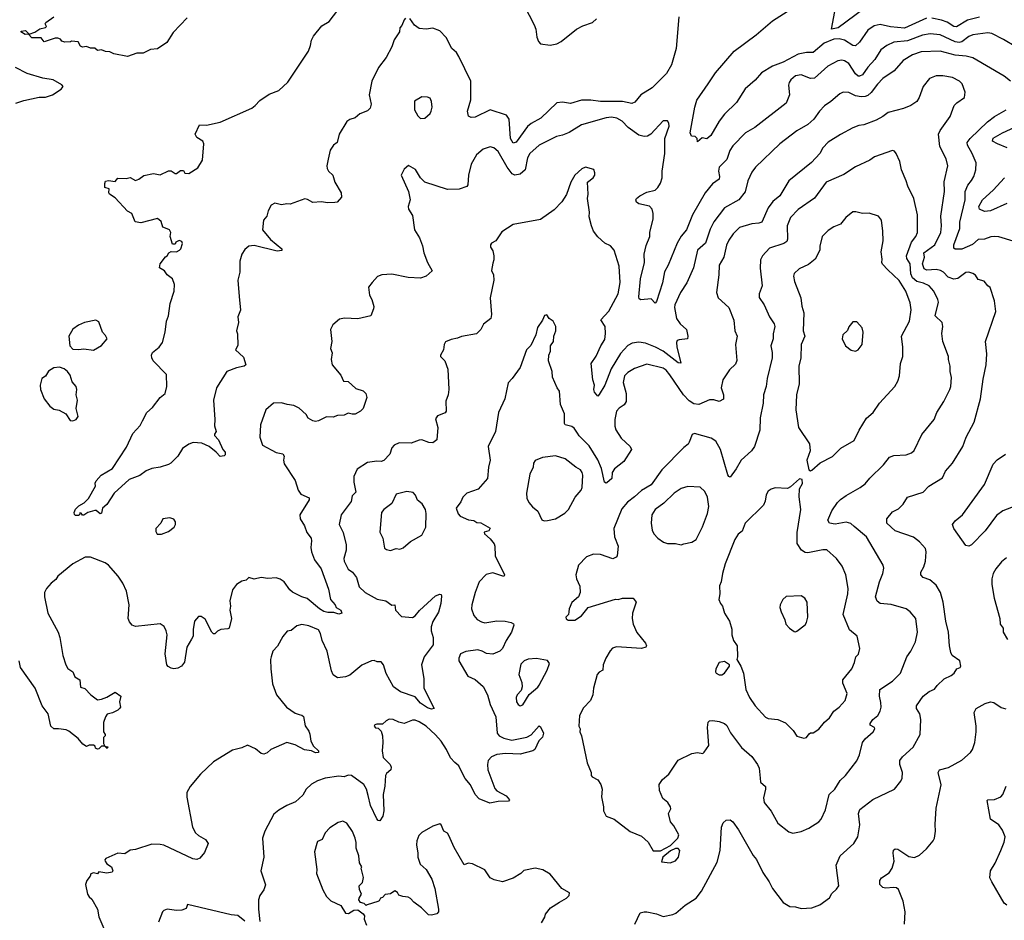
# Model space of a CAD drawing. Extents: x 1954683 to 2060285, y 904798 to 1016299.
# Tile 168 of 256: x 2044605 to 2051826, y 946472 to 953075. Entities that reach past the tile are written whole.
import ezdxf

# ---------------------------------------------------------------- set-up
doc = ezdxf.new("R2010")
doc.units = 0

msp = doc.modelspace()

# ---------------------------------------------------------------- linework, layer by layer
at = {"layer": '0CON10XD'}
for points in [[(2045695, 949814.4), (2045635, 949794.3), (2045575, 949786), (2045533.4, 949766.6), (2045485, 949732.5), (2045406.7, 949703.3), (2045297.1, 949602.9), (2045245, 949520), (2045212.5, 949495), (2045205, 949457.5), (2045195, 949452.5), (2045165, 949476.7), (2045156.4, 949476.4), (2045105, 949461.2), (2045075, 949442.5), (2045065, 949442.5), (2045055, 949457.5), (2045045, 949460), (2045042.5, 949445), (2045035, 949440), (2045015, 949440), (2045006.4, 949446.4), (2045003.3, 949463.3), (2045015, 949487.5), (2045039.7, 949510.3), (2045077.8, 949532.2), (2045110, 949565), (2045160, 949655), (2045157.5, 949677.5), (2045164.5, 949695.5), (2045202.5, 949735), (2045284.2, 949785.8), (2045387.8, 949942.2), (2045435, 950042.5), (2045488.8, 950101.2), (2045506.2, 950135), (2045536.7, 950195), (2045578.3, 950231.7), (2045636, 950305), (2045670.8, 950335), (2045683.3, 950385), (2045681.9, 950475), (2045584.6, 950575), (2045573.2, 950595), (2045571.8, 950615), (2045579.5, 950635), (2045626.6, 950673.4), (2045652.2, 950707.8), (2045672.1, 950785), (2045681.8, 950865), (2045696.9, 950905), (2045707.7, 950995), (2045737.5, 951085), (2045740.9, 951135), (2045725, 951176.2), (2045687.5, 951205), (2045667.5, 951235), (2045630, 951255), (2045636.2, 951285), (2045673.6, 951336.4), (2045686.7, 951343.3), (2045697.5, 951365), (2045715, 951376.2), (2045755, 951373.3), (2045777.5, 951385), (2045787.5, 951395), (2045800, 951435), (2045795, 951450), (2045775, 951456.7), (2045750, 951445), (2045745, 951430), (2045725, 951430), (2045707.5, 951485), (2045712.5, 951515), (2045702.5, 951535), (2045675, 951546.7), (2045653.6, 951553.6), (2045643.3, 951595), (2045615, 951618), (2045493, 951587), (2045452.7, 951592.7), (2045426.7, 951655), (2045395, 951672.5), (2045305, 951770), (2045262.5, 951795), (2045257.5, 951805), (2045260, 951835), (2045230, 951845), (2045228.8, 951875), (2045235, 951892.5), (2045255, 951896.2), (2045305, 951890), (2045325, 951912.5), (2045385, 951910), (2045415, 951917.1), (2045455, 951896.2), (2045477.5, 951905), (2045515, 951933.3), (2045585, 951946.7), (2045635, 951936.7), (2045695, 951966.7), (2045715, 951966.7), (2045745, 951947.5), (2045755, 951947.5), (2045785, 951970), (2045805, 951970), (2045815, 951950), (2045845, 951947.5), (2045911.7, 951988.3), (2045946.2, 952045), (2045956.1, 952166.1), (2045947.5, 952185), (2045905, 952212.5), (2045892.5, 952235), (2045922.5, 952305), (2045975, 952301.2), (2046075, 952323.8), (2046306.2, 952426.2), (2046332.2, 952445), (2046365, 952481.8), (2046435, 952529.4), (2046505, 952555.7), (2046572, 952618), (2046722.1, 952845), (2046737.9, 952885), (2046744.4, 952925), (2046760, 952955), (2046820.9, 953029.1), (2046875, 953062.2), (2046937.3, 953145)], [(2048305, 953180), (2048378.7, 953038.7), (2048389.5, 953005), (2048396.6, 952946.6), (2048410, 952915), (2048425, 952898.8), (2048495, 952888.1), (2048545, 952899.1), (2048575, 952915.4), (2048689.1, 953005), (2048735, 953029.3), (2048805.7, 953054.3), (2048835, 953080.5)], [(2051255, 953085.8), (2051095, 953012.4), (2050991.9, 953021.9), (2050915, 953039.5), (2050870.9, 953029.1), (2050825, 952999.2), (2050765, 952910.6), (2050735, 952883.1), (2050715, 952886.7), (2050655, 952925.3), (2050615, 952935.8), (2050575, 952933.1), (2050505, 952902.6), (2050425, 952833.6), (2050375.4, 952835.4), (2050315, 952823.4), (2050205, 952762.7), (2050125, 952735.2), (2050046, 952685), (2049998.2, 952631.8), (2049925, 952567.1), (2049861.2, 952468.8), (2049775, 952382.3), (2049735, 952332.2), (2049674.6, 952225), (2049645, 952201.9), (2049611.2, 952208.8), (2049575, 952180), (2049572.5, 952205), (2049557.7, 952217.7), (2049530.9, 952220.9), (2049523.1, 952245), (2049557.1, 952435), (2049572, 952485), (2049655, 952604.5), (2049708.8, 952685), (2049845.7, 952844.3), (2050005, 952963.2), (2050125, 953067.7), (2050232.5, 953135)], [(2050795, 953155.2), (2050606.4, 953015), (2050557.5, 953005), (2050591.2, 953175)], [(2045832.3, 953087.7), (2045729.5, 952980.5), (2045683, 952907), (2045615, 952862.5), (2045565, 952856.2), (2045509.7, 952830.3), (2045465, 952828.8), (2045395, 952806.2), (2045295, 952824), (2045265, 952840), (2045235, 952842.5), (2045205, 952853.3), (2045175, 952850), (2045155, 952867.5), (2045125, 952866.2), (2045095, 952877.5), (2045065, 952873.3), (2045051.7, 952881.7), (2045033.6, 952913.6), (2044985, 952917.5), (2044977, 952913), (2044935, 952910), (2044915, 952917.5), (2044903.3, 952933.3), (2044885, 952938.8), (2044865, 952938.8), (2044783.6, 952913.6), (2044761.7, 952941.7), (2044695, 952941.4), (2044670, 952970), (2044645, 952967.1), (2044612.5, 952985), (2044615, 952990), (2044647, 952997), (2044675, 952970), (2044715, 952984.3), (2044751.9, 953008.1), (2044795, 953017.5), (2044802.5, 953025), (2044792.5, 953045), (2044796.7, 953055), (2044855, 953095.4)], [(2047433.9, 953086.1), (2047423.3, 953075), (2047408.3, 953031.7), (2047393.3, 953015), (2047390, 952985), (2047352.3, 952927.7), (2047333.8, 952875), (2047292.7, 952797.3), (2047235.8, 952725), (2047187.1, 952625), (2047167.5, 952525), (2047182.7, 952455), (2047175, 952425.7), (2047155, 952407.3), (2047098.8, 952385), (2047065, 952356.7), (2047025, 952343.8), (2047005, 952328.8), (2046948.8, 952235), (2046933.3, 952175), (2046906.7, 952155), (2046882.3, 952117.7), (2046868, 952052), (2046856.7, 952005), (2046858.8, 951985), (2046870, 951965), (2046902.5, 951935), (2046916.7, 951885), (2046963.3, 951805), (2046966.1, 951773.9), (2046932.5, 951737.5), (2046915.9, 951734.1), (2046865, 951732), (2046815, 951738.8), (2046755, 951733.8), (2046715, 951757.5), (2046695, 951762.5), (2046587.7, 951722.3), (2046565, 951725.8), (2046525, 951718.6), (2046475, 951730), (2046450, 951715), (2046427.5, 951675), (2046418, 951635), (2046394, 951605), (2046386.2, 951535), (2046443.5, 951463.5), (2046526.7, 951395), (2046527.5, 951382.5), (2046493, 951377), (2046325, 951420), (2046285, 951414.2), (2046255, 951390), (2046234, 951355), (2046220, 951305), (2046219.2, 951225), (2046204, 951165), (2046213.8, 951045), (2046223.3, 950945), (2046204, 950896), (2046208.6, 950855), (2046194, 950795), (2046201.7, 950771.7), (2046203.6, 950686.4), (2046187.5, 950655), (2046245, 950600), (2046262.5, 950545), (2046250, 950535), (2046195, 950523.1), (2046125, 950496.2), (2046047.5, 950375), (2046025.6, 950285), (2046036.1, 950143.9), (2046033.6, 950096.4), (2046046.7, 950055), (2046033, 950037), (2046033.3, 950026.7), (2046063.3, 949995), (2046093.8, 949925), (2046111.2, 949905), (2046112.5, 949885), (2046105, 949877.5), (2046075, 949872.5), (2046046.2, 949905), (2045995, 949946.2), (2045941.7, 949971.7), (2045875.8, 949975.8), (2045845, 949964.2), (2045799.1, 949930.9), (2045765, 949876), (2045713.8, 949825), (2045695, 949814.4)], [(2049439.6, 953095), (2049418.5, 952865), (2049384.7, 952745.3), (2049348.7, 952681.3), (2049244, 952576), (2049160, 952525), (2049115, 952470.6), (2049095, 952461.1), (2049024.7, 952474.7), (2048865, 952476.3), (2048793.3, 952485), (2048725, 952484.7), (2048645, 952461.1), (2048585, 952471.5), (2048544.8, 952465.2), (2048426, 952354), (2048355.6, 952315), (2048328.2, 952291.8), (2048245, 952176.7), (2048225, 952170), (2048205.3, 952205), (2048193.5, 952345), (2048174.3, 952375), (2048055, 952415.4), (2047945, 952361.5), (2047915, 952357.1), (2047896.7, 952366.7), (2047889.6, 952405), (2047912.7, 952487.3), (2047912.8, 952625), (2047825.5, 952805.5), (2047807.5, 952835), (2047774.7, 952864.7), (2047732.5, 952945), (2047685, 952993.1), (2047635, 953011.9), (2047585, 953005.7), (2047535, 953010), (2047500, 953035), (2047466.7, 953085)], [(2051645, 953094.1), (2051555, 953071.2), (2051475, 953021.8), (2051455.7, 953025), (2051406.2, 953056.2), (2051365, 953071.4), (2051295, 953086.7)], [(2051910.6, 952875), (2051820.5, 952930.5), (2051735, 952973.6), (2051705, 952978.9), (2051596.2, 952965), (2051565, 952952.1), (2051515, 952912.7), (2051495, 952906.9), (2051465, 952913.7), (2051355, 952965.3), (2051281.5, 952971.5), (2051225, 952960.7), (2051115, 952920.7), (2051015, 952910.4), (2050963.8, 952886.2), (2050921.5, 952855), (2050876.4, 952783.6), (2050825, 952727.5), (2050785, 952670), (2050765, 952660), (2050755, 952661.1), (2050735, 952678.9), (2050685, 952754.4), (2050655, 952774.4), (2050635, 952778.1), (2050605, 952773.1), (2050532.5, 952735), (2050435, 952645.5), (2050405, 952643.6), (2050335, 952670.9), (2050295, 952664.3), (2050260, 952635), (2050247.1, 952615), (2050243.1, 952595), (2050249.4, 952525), (2050226.9, 952463.1), (2049996.3, 952283.7), (2049927.5, 952245), (2049835, 952150), (2049813.8, 952116.2), (2049790.2, 952049.8), (2049735.7, 951995), (2049728.9, 951965), (2049737.1, 951925), (2049734.4, 951905), (2049685, 951871.1), (2049631.1, 951805), (2049540, 951645), (2049495.6, 951535), (2049455, 951487.3), (2049425.6, 951435.6), (2049361.3, 951275), (2049334.2, 951225.8), (2049319.5, 951145), (2049275, 951010), (2049265, 950997.5), (2049235, 951028.8), (2049160.7, 951020.7), (2049147.5, 951027.5), (2049146.4, 951043.6), (2049158.5, 951175), (2049188.2, 951295), (2049183.8, 951355), (2049200.2, 951419.8), (2049226.9, 951485), (2049225.5, 951515), (2049250.4, 951615), (2049251.8, 951655), (2049243.3, 951685), (2049225, 951708.1), (2049145.7, 951725.7), (2049127.7, 951737.7), (2049123.8, 951755), (2049128, 951765), (2049153.8, 951785), (2049205, 951810), (2049264.5, 951825.5), (2049285, 951844.2), (2049303.9, 951876.1), (2049317.7, 951915), (2049317.1, 951965), (2049335.9, 952095), (2049336.6, 952203.4), (2049367.5, 952295), (2049365.8, 952315.8), (2049355, 952332.5), (2049325, 952333.3), (2049234.4, 952235.6), (2049208.3, 952221.7), (2049185, 952218), (2049145, 952227.5), (2049067.5, 952285), (2049022.3, 952332.3), (2048985, 952353.5), (2048945, 952360), (2048905, 952356.2), (2048725, 952304.4), (2048635, 952248.1), (2048585, 952227.5), (2048540.9, 952219.1), (2048414.7, 952155.3), (2048345, 952094), (2048328, 952062), (2048312.7, 951975), (2048275, 951943.1), (2048236.4, 951936.4), (2048215.8, 951945.8), (2048180.4, 951995), (2048115, 952109.2), (2048081.2, 952135), (2048055, 952142.5), (2048003.4, 952126.6), (2047955.7, 952085), (2047916.2, 952015), (2047896, 951936), (2047892, 951865), (2047885, 951851.2), (2047827, 951833), (2047741.2, 951831.2), (2047575, 951883.8), (2047543.3, 951915), (2047506.4, 951976.4), (2047457, 952007), (2047425, 951980), (2047403.3, 951935), (2047457.5, 951815), (2047467.5, 951755), (2047454, 951705), (2047456.2, 951685), (2047485, 951640), (2047500, 951535), (2047536, 951475), (2047558.3, 951418.3), (2047568, 951365), (2047596.2, 951295), (2047630, 951235), (2047585.6, 951194.4), (2047545, 951180.6), (2047455, 951184.2), (2047335, 951210), (2047260, 951205), (2047228.3, 951191.7), (2047190.8, 951149.2), (2047163.3, 951115), (2047171.2, 951055), (2047188, 951025), (2047201.7, 950971.7), (2047200.8, 950955), (2047180, 950905), (2047085, 950882), (2046987, 950887), (2046950.6, 950879.4), (2046902.3, 950837.7), (2046884, 950805), (2046893.8, 950715), (2046883.3, 950665), (2046896.4, 950633.6), (2046890, 950585), (2046896.7, 950545), (2046958.8, 950468.8), (2046980, 950425), (2047015, 950422.5), (2047071.2, 950371.2), (2047125, 950353.8), (2047143.8, 950335), (2047150, 950305), (2047125, 950223.8), (2047105, 950204), (2047065, 950184), (2047042.5, 950182.5), (2047015, 950190), (2046985, 950176.2), (2046935, 950173.3), (2046905, 950160), (2046855, 950163.8), (2046795.9, 950134.1), (2046775, 950130), (2046754.1, 950134.1), (2046720, 950155), (2046705, 950180), (2046655, 950228), (2046615, 950245.8), (2046566, 950254), (2046525, 950265.7), (2046465, 950264), (2046408.8, 950215), (2046371.4, 950105), (2046365.8, 950015), (2046386.7, 949955), (2046485, 949901.2), (2046535, 949892.5), (2046543.3, 949875), (2046540, 949845), (2046545, 949820), (2046625, 949697.5), (2046646.2, 949625), (2046667.7, 949597.7), (2046728.6, 949568.6), (2046728, 949555), (2046658.8, 949445), (2046662, 949415), (2046693.8, 949365), (2046711.4, 949315), (2046741.4, 949275), (2046745.8, 949255), (2046740, 949205), (2046745.6, 949175), (2046767.9, 949115), (2046815, 949049.2), (2046869.1, 948899.1), (2046884.6, 948824.6), (2046918, 948785), (2046926.2, 948766.2), (2046958.8, 948745), (2046966.7, 948725), (2046945, 948717.5), (2046908.3, 948728.3), (2046865, 948728), (2046835, 948736), (2046804, 948755), (2046712.7, 948832.7), (2046675, 948844.2), (2046605, 948878.1), (2046585, 948895.7), (2046545, 948954.4), (2046515, 948974.4), (2046485, 948983.1), (2046425, 948977.5), (2046375, 948986), (2046325, 948973.8), (2046285, 948986.7), (2046265, 948966.7), (2046235, 948958), (2046195, 948933.3), (2046166.2, 948895), (2046146.2, 948815), (2046150.8, 948775), (2046145.6, 948745), (2046159.2, 948685), (2046140, 948615), (2046131.7, 948608.3), (2046080, 948605), (2046055, 948592.5), (2046037, 948573), (2046025, 948573.3), (2046013.3, 948585), (2045965, 948680), (2045935, 948700), (2045915, 948700), (2045887.5, 948665), (2045876.2, 948605), (2045876.2, 948555), (2045865, 948533.3), (2045830, 948475), (2045812.5, 948365), (2045792.5, 948335), (2045765, 948320), (2045735, 948316.7), (2045715, 948320), (2045693.6, 948333.6), (2045683.3, 948345), (2045672, 948425), (2045685.7, 948565.7), (2045680, 948595), (2045665, 948626.7), (2045633.9, 948646.1), (2045455, 948626.7), (2045430, 948635), (2045410.3, 948660.3), (2045401.2, 948685), (2045408, 948785), (2045387.5, 948885), (2045361.4, 948945), (2045326.4, 948996.4), (2045256.7, 949075), (2045232.7, 949092.7), (2045125, 949133.8), (2045085, 949134), (2044995, 949085.8), (2044885, 948995.8), (2044869.2, 948970.8), (2044836, 948945), (2044802, 948905), (2044787.5, 948875), (2044785.8, 948845), (2044810, 948725), (2044885.8, 948585), (2044898, 948545), (2044920, 948415), (2044942.5, 948345), (2044958.8, 948318.8), (2044993.3, 948295), (2045008.3, 948258.3), (2045046.2, 948235), (2045051.7, 948181.7), (2045082.3, 948172.3), (2045127.5, 948125), (2045175, 948090), (2045205, 948093.3), (2045245, 948108.8), (2045305, 948146), (2045347.5, 948115), (2045337.5, 948075), (2045343.3, 948035), (2045336.7, 948025), (2045325, 948012.5), (2045285, 947992.5), (2045247, 947983), (2045233.3, 947965), (2045218.3, 947921.7), (2045220, 947855), (2045232.5, 947835), (2045232.5, 947825), (2045218.3, 947811.7), (2045218.3, 947768.3), (2045230, 947750), (2045250, 947745), (2045247, 947733), (2045230, 947750), (2045205, 947750), (2045185, 947730), (2045175, 947727.5), (2045160, 947735), (2045158.3, 947748.3), (2045147, 947757), (2045115, 947757.5), (2045095, 947747.5), (2045066.7, 947765), (2045034.4, 947804.4), (2044965, 947858), (2044945, 947868.8), (2044890, 947875), (2044855, 947875.6), (2044834.3, 947895), (2044812.5, 947985), (2044770.6, 948045), (2044717.1, 948175), (2044610, 948325), (2044600, 948375)], [(2051870.8, 952625), (2051825, 952662.2), (2051594.7, 952794.7), (2051546.9, 952806.9), (2051465, 952815.7), (2051355, 952844.7), (2051215, 952839.6), (2051152.7, 952817.3), (2051083.1, 952775), (2051018.8, 952701.2), (2050935, 952643.5), (2050895, 952603.3), (2050849.7, 952540.3), (2050825, 952519.6), (2050805, 952511.2), (2050775, 952510.6), (2050735, 952517.8), (2050685, 952542.5), (2050645, 952543.3), (2050619.5, 952530.5), (2050554.7, 952475.3), (2050506.6, 952443.4), (2050471.4, 952405), (2050430, 952345), (2050384, 952306), (2050305, 952259.4), (2050180, 952165), (2050000, 951995), (2049973.2, 951956.8), (2049944.4, 951895), (2049925.8, 951814.2), (2049878.1, 951755), (2049774.2, 951695.8), (2049696.8, 951593.2), (2049669.9, 951540.1), (2049635, 951435.6), (2049576.2, 951385), (2049546.7, 951255), (2049498.6, 951145), (2049450.6, 951075), (2049410, 950985), (2049407.1, 950965), (2049421.9, 950885), (2049447.5, 950845), (2049494.2, 950805), (2049506, 950754), (2049502.5, 950735), (2049440.9, 950729.1), (2049427.8, 950722.2), (2049420.9, 950709.1), (2049423.2, 950676.8), (2049453.8, 950556.2), (2049435, 950558.9), (2049325, 950645.2), (2049267.1, 950675), (2049193.3, 950703.3), (2049145, 950712.1), (2049095.9, 950704.1), (2049065, 950685.4), (2049011.3, 950628.7), (2048942.2, 950515), (2048895.3, 950395), (2048855, 950326.2), (2048844.2, 950314.2), (2048820.8, 950345), (2048815.7, 950365), (2048819.5, 950395), (2048807.3, 950435), (2048796.9, 950555), (2048831.8, 950608.2), (2048866.3, 950685), (2048895, 950731.2), (2048901.3, 950775), (2048898, 950825), (2048866.9, 950875), (2048925, 950937.1), (2048993.3, 951065), (2049007.8, 951147.8), (2049000.6, 951269.4), (2048964, 951385), (2048936.8, 951416.8), (2048895, 951437.5), (2048843.7, 951483.7), (2048812, 951525), (2048797.5, 951565), (2048780.3, 951630.3), (2048783.1, 951665), (2048769.2, 951765), (2048774.2, 951795), (2048770, 951885), (2048810, 951915), (2048823.3, 951935), (2048823.6, 951953.6), (2048815, 951977.5), (2048755, 951993.3), (2048727.7, 951982.3), (2048676.7, 951935), (2048646.2, 951885), (2048615.6, 951794.4), (2048580.3, 951739.7), (2048525, 951681.4), (2048425, 951610), (2048225, 951572.5), (2048140.7, 951519.3), (2048097.5, 951455), (2048065, 951437.5), (2048057.5, 951425), (2048058.3, 951408.3), (2048075, 951380), (2048082.5, 951345), (2048082.5, 951315), (2048075, 951290), (2048066.1, 951236.1), (2048078.8, 951205), (2048081.2, 951165), (2048056, 951035), (2048066.1, 950913.9), (2048060, 950885), (2048007.3, 950842.7), (2047986.2, 950805), (2047955, 950771.2), (2047845, 950752.5), (2047815, 950740), (2047768.3, 950731.7), (2047727, 950713), (2047716.7, 950695), (2047712.5, 950655), (2047690, 950615), (2047690, 950605), (2047723.3, 950575), (2047744, 950514), (2047752.5, 950365), (2047747.5, 950325), (2047730.5, 950279.5), (2047733.3, 950205), (2047725, 950193.3), (2047669.2, 950170.8), (2047655, 950150), (2047671.4, 950085), (2047662.9, 949995), (2047635, 949971.9), (2047605.6, 949975.6), (2047555, 949995.8), (2047533.6, 949993.6), (2047475, 949971.5), (2047386.9, 949973.1), (2047350, 949955), (2047335, 949936.2), (2047319.6, 949890.4), (2047275, 949843.1), (2047255, 949835.8), (2047225, 949839.2), (2047155, 949830), (2047080.3, 949779.7), (2047055.8, 949725), (2047055.8, 949685), (2047068.8, 949611.2), (2047044.3, 949585), (2047036.3, 949543.7), (2046961.9, 949445), (2046948.5, 949375), (2046977.3, 949315), (2047000, 949225), (2046999.4, 949185), (2046980.8, 949125), (2046984.2, 949105), (2047015, 949046.2), (2047045, 949023.8), (2047074.2, 948985), (2047095, 948918), (2047138.8, 948875), (2047227.3, 948827.3), (2047290, 948815), (2047335, 948782.5), (2047355, 948786), (2047361.2, 948745), (2047405, 948700), (2047485, 948691.4), (2047505, 948704.2), (2047537.4, 948742.6), (2047655, 948852), (2047685, 948862.5), (2047695, 948860), (2047699.3, 948849.3), (2047693.3, 948795), (2047677.3, 948732.7), (2047635, 948663.3), (2047622.5, 948625), (2047622.9, 948595), (2047637.1, 948545), (2047637, 948493), (2047572.2, 948405), (2047551.8, 948345), (2047568.9, 948245), (2047568.1, 948175), (2047643.8, 948025), (2047625, 948020.8), (2047595, 948029.7), (2047544.5, 948065), (2047505, 948110), (2047398.3, 948148.3), (2047345.6, 948185), (2047292.7, 948282.7), (2047271.9, 948345), (2047255, 948368), (2047227, 948367), (2047205, 948376.7), (2047185, 948373.8), (2047115, 948342.5), (2047025, 948270), (2046995, 948258), (2046935, 948251.2), (2046905, 948273.3), (2046891.2, 948301.2), (2046860.8, 948445), (2046824.3, 948525), (2046811.4, 948575), (2046795, 948602), (2046725, 948631.1), (2046675, 948640.8), (2046638.3, 948631.7), (2046595, 948598), (2046567.5, 948592.5), (2046535, 948552.5), (2046495, 948482.5), (2046461.2, 948445), (2046448.8, 948405), (2046443.8, 948385), (2046445.9, 948315.9), (2046459.4, 948205), (2046488.1, 948125), (2046561.4, 948035), (2046625, 947992), (2046655, 947982.5), (2046675, 947976.2), (2046685.6, 947965.6), (2046697.9, 947897.9), (2046725, 947860), (2046733.6, 947836.4), (2046740, 947785), (2046759.7, 947749.7), (2046796.7, 947715), (2046795, 947702.5), (2046775, 947701.2), (2046744.2, 947714.2), (2046693, 947723), (2046625, 947758.6), (2046565, 947777.1), (2046447.5, 947725), (2046420.7, 947699.3), (2046395, 947690), (2046376, 947696), (2046335, 947730), (2046275, 947756.7), (2046235, 947736.7), (2046165, 947720), (2046026.7, 947635), (2045930, 947545), (2045855, 947452.5), (2045831.7, 947408.3), (2045830, 947375), (2045872, 947155), (2045894.4, 947114.4), (2045916.2, 947095)], [(2044575.8, 952464.2), (2044635, 952483.8), (2044747, 952507), (2044795, 952507.5), (2044845, 952523.3), (2044910, 952565), (2044922.5, 952585), (2044915, 952597.5), (2044850, 952635), (2044775, 952646.7), (2044660.5, 952680.5), (2044573.6, 952723.6)], [(2049116.4, 946443.6), (2049155, 946526.2), (2049185, 946535.6), (2049205, 946534.4), (2049275, 946519.4), (2049325, 946501.4), (2049395, 946515.6), (2049418, 946525), (2049485, 946583.8), (2049566.7, 946635), (2049604.4, 946685.6), (2049720.8, 946899.2), (2049743.1, 946985), (2049752.9, 947155), (2049765, 947187.1), (2049785, 947207.8), (2049815, 947209.2), (2049835, 947194), (2049875.7, 947135), (2049985, 946948), (2050008.6, 946918.6), (2050055, 946823.3), (2050102, 946755), (2050126, 946705), (2050205, 946603.8), (2050254.2, 946574.2), (2050295, 946570.8), (2050335, 946558.8), (2050415, 946564.2), (2050474.2, 946585.8), (2050543.9, 946636.1), (2050562.1, 946667.9), (2050595, 946700), (2050611.2, 946725), (2050592.1, 946877.9), (2050622.9, 946945), (2050722.5, 947035), (2050751.4, 947085), (2050766.7, 947173.3), (2050755.6, 947255), (2050767.1, 947285), (2050862.4, 947357.6), (2051020, 947435), (2051066.8, 947493.2), (2051077.1, 947515), (2051078.1, 947555), (2051059.4, 947615), (2051058.6, 947645), (2051078.6, 947671.4), (2051157.6, 947742.4), (2051209.2, 947835), (2051214, 947945), (2051205.8, 947985), (2051181.2, 948025), (2051182.5, 948045), (2051230.8, 948115), (2051275, 948150), (2051315, 948168), (2051333.8, 948195), (2051385, 948243.8), (2051435, 948267.5), (2051457.5, 948285), (2051477.5, 948315), (2051502.5, 948325), (2051506.7, 948335), (2051500, 948375), (2051444.5, 948414.5), (2051434.3, 948435), (2051424.3, 948485), (2051417.5, 948585), (2051397.3, 948665), (2051378.5, 948805), (2051359.1, 948875), (2051325, 948930), (2051278.6, 948968.6), (2051230, 948985), (2051214, 949006), (2051214.2, 949025), (2051236.9, 949065), (2051248.6, 949105), (2051253.1, 949175), (2051248.3, 949198.3), (2051205, 949248), (2051161.1, 949281.1), (2051025, 949326.9), (2050964, 949385), (2050964.2, 949415), (2051005, 949466), (2051050.3, 949489.7), (2051085, 949523.8), (2051116.2, 949575), (2051229.7, 949610.3), (2051273.6, 949656.4), (2051372.4, 949717.6), (2051395.8, 949765), (2051445, 949823.8), (2051522, 949945), (2051545.8, 950015), (2051605.5, 950124.5), (2051650.8, 950295), (2051670.2, 950439.8), (2051692.9, 950545), (2051697.8, 950625), (2051687.1, 950715), (2051764.3, 950935), (2051754, 951015), (2051721.7, 951111.7), (2051705, 951123.8), (2051678.5, 951158.5), (2051635, 951170.8), (2051615, 951201.2), (2051595, 951215.6), (2051565, 951223.1), (2051545, 951220.8), (2051485, 951176.9), (2051455, 951171.8), (2051415, 951186.5), (2051379.1, 951225), (2051357.1, 951237.1), (2051325, 951242.6), (2051258.3, 951238.3), (2051239, 951249), (2051227.1, 951285), (2051240, 951335), (2051236.5, 951365), (2051316.9, 951425), (2051360.9, 951515), (2051366.2, 951565), (2051360.9, 951635), (2051387.8, 951815), (2051384.4, 951885.6), (2051411.1, 952005), (2051398.9, 952055), (2051353.3, 952145), (2051343.1, 952235), (2051355, 952263.8), (2051430, 952365), (2051458.8, 952445), (2051476.7, 952465), (2051533.8, 952505), (2051538.8, 952545), (2051517.5, 952605), (2051496.7, 952625), (2051445, 952652.5), (2051375, 952664.3), (2051325, 952664.3), (2051276.6, 952643.4), (2051230, 952585), (2051202.5, 952505), (2051185, 952476), (2051141.2, 952445), (2051087.1, 952422.9), (2050975, 952395.5), (2050935, 952365.8), (2050885, 952339.4), (2050795.4, 952304.6), (2050760.2, 952299.8), (2050715, 952281.4), (2050625, 952234.3), (2050533.6, 952176.4), (2050495.6, 952135), (2050472.9, 952095), (2050411.2, 952028.8), (2050246, 951895), (2050180, 951785), (2050128.9, 951741.1), (2050094.4, 951695), (2050048.1, 951591.9), (2050025, 951582.7), (2049975, 951577.8), (2049885, 951550.8), (2049837.5, 951505), (2049805, 951458.8), (2049788.5, 951421.5), (2049770, 951335), (2049734.4, 951275), (2049731.5, 951205), (2049714.2, 951074.2), (2049726.2, 951035), (2049806.5, 950965), (2049841.3, 950871.3), (2049850.6, 950795), (2049865.8, 950755), (2049854.2, 950694.2), (2049864.3, 950575.7), (2049855, 950548.8), (2049810.7, 950509.3), (2049761.4, 950435), (2049750.4, 950375), (2049766.4, 950325), (2049767.2, 950292.8), (2049735, 950276), (2049695, 950288.5), (2049665, 950288.5), (2049585, 950252.9), (2049549.2, 950259.2), (2049515, 950281.6), (2049472.2, 950325), (2049372.3, 950472.3), (2049345.5, 950505), (2049325, 950519.2), (2049205, 950548.5), (2049112.6, 950517.4), (2049065, 950487.8), (2049041.5, 950465), (2049030, 950415), (2049051.8, 950335), (2049052, 950275), (2049038.2, 950251.8), (2049001.9, 950228.1), (2048982.5, 950205), (2048970.5, 950145), (2048969.1, 950095), (2048977.7, 950067.7), (2049015, 950006), (2049081.2, 949945), (2049091.2, 949925), (2049034.4, 949835.6), (2048967.5, 949782.5), (2048950, 949755), (2048948.4, 949711.6), (2048910.7, 949679.3), (2048905, 949676.7), (2048894.5, 949684.5), (2048872.9, 949785), (2048845, 949849.5), (2048780.1, 949950.1), (2048707.1, 950025), (2048695.6, 950045), (2048671.3, 950081.3), (2048653.2, 950093.2), (2048605.8, 950105.8), (2048600, 950115), (2048601.4, 950185), (2048571.4, 950255), (2048562.7, 950352.7), (2048546.7, 950375), (2048513.3, 950455), (2048508.8, 950495), (2048483.8, 950575), (2048486.2, 950615), (2048498, 950645), (2048496.7, 950685), (2048520, 950715), (2048521.2, 950755), (2048538, 950795), (2048536.1, 950826.1), (2048517.5, 950865), (2048487.5, 950885), (2048471.7, 950911.7), (2048453.9, 950906.1), (2048438.3, 950871.7), (2048402.1, 950817.9), (2048391.2, 950765), (2048352.3, 950687.7), (2048322, 950655), (2048274.2, 950525), (2048215.6, 950444.4), (2048186.1, 950413.9), (2048164, 950295), (2048115.8, 950195), (2048094.3, 950055), (2048041.4, 949945), (2048054.2, 949845), (2048042.5, 949795), (2048035, 949712.5), (2047966, 949634), (2047885, 949603.8), (2047854.5, 949575.5), (2047839.7, 949540.3), (2047806.7, 949495), (2047821.7, 949451.7), (2047836.4, 949436.4), (2047897.5, 949407.5), (2047935, 949402.5), (2047958.3, 949388.3), (2047985.9, 949385.9), (2048055, 949347.5), (2048045, 949327.5), (2048011.7, 949318.3), (2048012.5, 949305), (2048055, 949269.2), (2048083.6, 949233.6), (2048090, 949215), (2048092, 949145), (2048159.2, 949005), (2048155, 948992.5), (2048075, 949019.6), (2048025, 949007.5), (2047974.5, 948955), (2047944.5, 948875), (2047920.8, 948785), (2047918.9, 948755), (2047935, 948708), (2047958.9, 948678.9), (2047990.6, 948660.6), (2048015, 948654.5), (2048105, 948669.2), (2048164.2, 948665.8), (2048210, 948655), (2048226.2, 948645), (2048228.8, 948635), (2048212.5, 948585), (2048171.9, 948525), (2048145.7, 948465), (2048126.2, 948445), (2048075, 948422.5), (2048027.6, 948427.6), (2047996.2, 948446.2), (2047965, 948454.4), (2047875.7, 948444.3), (2047836.7, 948425), (2047826.2, 948395), (2047826.2, 948375), (2047892, 948262), (2047945, 948236.7), (2048005, 948187.5), (2048035.5, 948125.5), (2048056.4, 948055), (2048095.9, 947965), (2048107.7, 947845), (2048122.2, 947825), (2048155, 947807.3), (2048215, 947793.5), (2048325, 947815.5), (2048356.7, 947833.3), (2048415, 947897.5), (2048425, 947890), (2048446.7, 947845), (2048438.8, 947815), (2048412.4, 947787.6), (2048384, 947725), (2048368.8, 947715), (2048275, 947691.1), (2048166.5, 947696.5), (2048105, 947688.6), (2048065, 947670.7), (2048041.3, 947645), (2048034.7, 947615), (2048037.7, 947575), (2048089.2, 947439.2), (2048105, 947421.1), (2048172.5, 947385), (2048196.7, 947355), (2048190, 947345), (2048115, 947342.8), (2048052.2, 947332.2), (2047975, 947364), (2047945, 947395.8), (2047910.4, 947465), (2047871.8, 947511.8), (2047855, 947544.3), (2047826.5, 947605), (2047795, 947628.6), (2047763.9, 947663.9), (2047735.6, 947725.6), (2047696.4, 947785), (2047655, 947832.2), (2047585.3, 947895.3), (2047535, 947928.5), (2047505, 947938.9), (2047485, 947939.4), (2047425, 947916.2), (2047384.3, 947924.3), (2047345, 947943.8), (2047315, 947946.2), (2047292.5, 947935), (2047265, 947910), (2047225, 947910), (2047210, 947905), (2047203.3, 947895), (2047215, 947882.5), (2047235, 947880), (2047255, 947860), (2047266.2, 947825), (2047269.2, 947775), (2047262.5, 947715), (2047271.2, 947665), (2047322, 947615), (2047330, 947595), (2047326, 947575), (2047295, 947548), (2047286.8, 947533.2), (2047282.2, 947455), (2047270.9, 947395), (2047275.5, 947275.5), (2047268.6, 947235), (2047245, 947202.5), (2047235, 947203.3), (2047225, 947216.7), (2047177.8, 947315), (2047161.5, 947388.5), (2047148.2, 947435), (2047129.2, 947469.2), (2047038, 947535), (2047015, 947536.1), (2046985, 947525.4), (2046945, 947530), (2046845, 947513.8), (2046790, 947495), (2046745, 947469.4), (2046706.9, 947433.1), (2046680.2, 947389.8), (2046628.6, 947341.4), (2046565, 947314.3), (2046505, 947280), (2046469.7, 947250.3), (2046402, 947125), (2046384.4, 947075), (2046394.4, 946935), (2046374.3, 946835), (2046407, 946733), (2046395, 946696.7), (2046365.6, 946654.4), (2046356.7, 946623.3), (2046355.4, 946555), (2046367, 946463)], [(2047545, 952350), (2047575, 952352.5), (2047615, 952387.5), (2047623.3, 952405), (2047628.8, 952435), (2047625.8, 952475.8), (2047615, 952498.8), (2047595, 952506.2), (2047555, 952508.8), (2047501.4, 952478.6), (2047500, 952415), (2047525, 952370), (2047545, 952350)], [(2051890.9, 951450.9), (2051785, 951484), (2051755.9, 951485.9), (2051727.3, 951482.7), (2051680, 951465), (2051635, 951464.4), (2051592.9, 951427.1), (2051515, 951392.3), (2051465, 951392.9), (2051455, 951400), (2051456.4, 951425), (2051500.3, 951545), (2051500.1, 951589.9), (2051537.7, 951755), (2051539.1, 951815), (2051558.8, 951861.2), (2051584.5, 951895.5), (2051601.9, 951925), (2051617.3, 951975), (2051618.5, 952025), (2051589.5, 952095), (2051555.5, 952155), (2051553.3, 952175), (2051574.4, 952205), (2051702.9, 952327.1), (2051754.1, 952365.9), (2051840.8, 952415)], [(2051847.1, 952135), (2051775.6, 952164.4), (2051739.5, 952185), (2051744.2, 952205.8), (2051813.4, 952246.6), (2051903.8, 952286.2)], [(2049251.7, 946981.7), (2049305, 946982.5), (2049378.3, 947021.7), (2049432.5, 947075), (2049439.2, 947099.2), (2049402.5, 947165), (2049377.5, 947195), (2049363.3, 947255), (2049379.3, 947290.7), (2049378.8, 947305), (2049357.2, 947337.2), (2049322.5, 947365), (2049296.9, 947425), (2049295, 947467.5), (2049318.8, 947505), (2049366.2, 947545), (2049435, 947646.2), (2049535, 947695.8), (2049575, 947702), (2049615, 947696.2), (2049625.6, 947704.4), (2049658.1, 947755), (2049649.2, 947885), (2049654.6, 947925), (2049665, 947934.4), (2049688.3, 947938.3), (2049735, 947929.2), (2049774.2, 947914.2), (2049791.2, 947901.2), (2049816.8, 947846.8), (2049898.3, 947738.3), (2049974.2, 947674.2), (2050015.8, 947615), (2050027.6, 947587.6), (2050035.6, 947515), (2050037.5, 947485), (2050074.3, 947454.3), (2050075.5, 947435), (2050059.7, 947370.3), (2050065.8, 947335), (2050115, 947273.3), (2050165, 947184), (2050245, 947121.2), (2050275, 947111.2), (2050335, 947124), (2050392.7, 947147.3), (2050466.8, 947193.2), (2050483.8, 947215), (2050515, 947282.5), (2050540.8, 947395), (2050582.5, 947435), (2050622.6, 947497.4), (2050662, 947535), (2050745, 947641.2), (2050764.2, 947685), (2050785.7, 947775), (2050805, 947802), (2050864, 947855), (2050876, 947875), (2050873.8, 947885), (2050842.5, 947902.5), (2050842.2, 947915), (2050862.5, 947945), (2050898.2, 947975), (2050914.5, 948005), (2050921.8, 948035), (2050921.3, 948068.7), (2050910.5, 948115), (2050912, 948165), (2051005.5, 948224.5), (2051064.5, 948285.5), (2051110.6, 948405), (2051140.6, 948445), (2051175.7, 948515), (2051189.2, 948585), (2051176.2, 948685), (2051136.7, 948735), (2051105.6, 948755.6), (2050995, 948788.8), (2050914.5, 948794.5), (2050892.4, 948812.4), (2050882.2, 948845), (2050910, 948955), (2050935.8, 949015), (2050942, 949055), (2050937.5, 949075), (2050814.4, 949285), (2050725, 949360), (2050700.8, 949380.8), (2050665, 949391.2), (2050585, 949376.7), (2050545, 949383.8), (2050531.2, 949405), (2050560.6, 949475), (2050601.5, 949535), (2050625, 949556.7), (2050665, 949587.8), (2050768.8, 949645), (2050805, 949672.5), (2050839.2, 949715), (2050938.9, 949811.1), (2050985, 949867.5), (2051015, 949879.2), (2051105, 949884.2), (2051145, 949900), (2051165, 949916.2), (2051220.8, 950035), (2051310.8, 950145), (2051331.9, 950195), (2051383.1, 950275), (2051426.6, 950363.4), (2051434, 950385), (2051437.7, 950452.3), (2051428.6, 950495), (2051430, 950535), (2051417.5, 950585), (2051415.8, 950605), (2051376.2, 950715), (2051368.8, 950775), (2051376, 950825), (2051371.2, 950855), (2051320, 950905), (2051343.9, 951003.9), (2051338, 951025), (2051308.6, 951085), (2051275, 951124.4), (2051233.5, 951143.5), (2051185, 951155.2), (2051153.2, 951183.2), (2051141.2, 951211.2), (2051135.8, 951285), (2051110.3, 951325), (2051108.8, 951345), (2051146.3, 951443.6), (2051177.5, 951485), (2051189.1, 951515), (2051188.5, 951645), (2051163.3, 951765), (2051117.5, 951855), (2051107.1, 951895), (2051072.2, 951975), (2051059.2, 952035), (2051032, 952095), (2051020.5, 952110.5), (2051005, 952115.8), (2050875, 952070), (2050840, 952045), (2050735, 951996), (2050649.3, 951940.7), (2050518.8, 951885), (2050435, 951765.7), (2050315, 951684.4), (2050256.7, 951625), (2050232.9, 951565), (2050236.7, 951465), (2050230, 951450), (2050208.8, 951435), (2050105, 951400), (2050051.4, 951345), (2050036.9, 951315), (2050035.7, 951254.3), (2050050, 951125), (2050028.8, 951065), (2050029.3, 951039.3), (2050065, 950983.8), (2050102.7, 950897.3), (2050137.3, 950845), (2050142.7, 950825), (2050131.3, 950771.3), (2050130.6, 950735), (2050113.1, 950685), (2050123.1, 950635), (2050122.9, 950595), (2050085.6, 950445), (2050079.4, 950385), (2050059.4, 950325), (2050058.6, 950265), (2050035.9, 950155.9), (2050034, 950065), (2049994.2, 949945), (2049972, 949915), (2049895, 949846), (2049858.6, 949781.4), (2049815, 949722), (2049805, 949726), (2049798.6, 949738.6), (2049744.2, 949925), (2049710, 949985), (2049675, 950007.5), (2049555, 950041.2), (2049537.5, 950035), (2049515, 949977.5), (2049507, 949963), (2049475, 949939.2), (2049315, 949774.3), (2049235, 949665.6), (2049165, 949624.4), (2049113.9, 949576.1), (2049062, 949538), (2049020.7, 949489.3), (2048962.9, 949345), (2048966.9, 949285), (2048994.2, 949215), (2048986.2, 949145), (2048980, 949135), (2048955, 949123.3), (2048865, 949153.1), (2048812.6, 949157.4), (2048762.5, 949137.5), (2048702, 949075), (2048682.5, 949005), (2048688, 948975), (2048712.3, 948922.3), (2048716.2, 948875), (2048703.3, 948845), (2048655, 948803.3), (2048633.8, 948755), (2048632.5, 948735), (2048630, 948715), (2048610, 948695), (2048611.7, 948681.7), (2048627, 948673), (2048675, 948672.5), (2048726.2, 948705), (2048775, 948766.7), (2048973.6, 948826.4), (2048995, 948823.3), (2049025, 948833.3), (2049103.6, 948833.6), (2049126.2, 948805), (2049099.4, 948725), (2049097.8, 948685), (2049105, 948642.5), (2049131.3, 948581.3), (2049193.3, 948505), (2049202.5, 948485), (2049196.1, 948473.9), (2049165, 948464.2), (2048982.1, 948477.9), (2048952.7, 948467.3), (2048935, 948448.1), (2048903.6, 948395), (2048884.3, 948345), (2048882.5, 948307.5), (2048855, 948292), (2048840.8, 948275), (2048813.3, 948175), (2048808.9, 948125), (2048791.4, 948085), (2048740.2, 948029.8), (2048710.8, 947975), (2048706.1, 947896.1), (2048716.2, 947875), (2048714, 947855), (2048726.1, 947823.9), (2048767.7, 947627.7), (2048796.7, 947555), (2048796.7, 947535), (2048804.2, 947524.2), (2048845, 947503.3), (2048867, 947467), (2048875.8, 947435), (2048871.7, 947378.3), (2048886.7, 947305), (2048886.7, 947275), (2048907, 947237), (2048963.6, 947213.6), (2049082.3, 947122.3), (2049165, 947090), (2049214, 947045), (2049251.7, 946981.7)], [(2051845, 951727.4), (2051725, 951674.2), (2051679.8, 951669.8), (2051643.3, 951685), (2051639.4, 951705), (2051665, 951753.3), (2051745.4, 951825), (2051826.9, 951915)], [(2050405, 949767.5), (2050415, 949773.3), (2050475, 949826), (2050565, 949872), (2050627, 949933), (2050725, 949990), (2050760.8, 950065), (2050816.2, 950155), (2050865, 950196.2), (2050910, 950265), (2051023.8, 950385), (2051045.5, 950424.5), (2051057.1, 950465), (2051064, 950555), (2051081.2, 950605), (2051082, 950675), (2051070.8, 950755), (2051131.1, 950865), (2051143, 950947), (2051135, 951000), (2051104.5, 951085), (2051055, 951162), (2050971.5, 951241.5), (2050931.8, 951281.8), (2050927.5, 951295), (2050930.3, 951320.3), (2050923, 951373), (2050937.5, 951455), (2050935.8, 951525), (2050926.2, 951605), (2050902.5, 951635), (2050835, 951656), (2050785, 951653.8), (2050737.3, 951667.3), (2050714.2, 951665.8), (2050664.3, 951625.7), (2050623.4, 951576.6), (2050575, 951555.8), (2050535, 951528.8), (2050490, 951485), (2050472.5, 951415), (2050474.2, 951385), (2050439.5, 951320.5), (2050389.7, 951280.3), (2050322.1, 951247.9), (2050285.9, 951214.1), (2050278.8, 951195), (2050286, 951155), (2050334.4, 951035), (2050341.4, 950975), (2050355.7, 950925), (2050351.5, 950795), (2050362.5, 950755), (2050336.9, 950695), (2050333.6, 950596.4), (2050320, 950535), (2050322.2, 950405), (2050301.4, 950325), (2050298.1, 950215), (2050315.7, 950085), (2050396.7, 949965), (2050401.2, 949915), (2050378.8, 949845), (2050392.5, 949775), (2050405, 949767.5)], [(2045145, 950652.5), (2045205, 950687.5), (2045247.5, 950735), (2045235, 950760), (2045212.5, 950785), (2045185, 950860), (2045163, 950873), (2045080, 950855), (2045035, 950836.7), (2044994.2, 950805.8), (2044966.2, 950755), (2044973.6, 950683.6), (2044995, 950660), (2045035, 950657.5), (2045075, 950663.3), (2045145, 950652.5)], [(2050735, 950646.2), (2050755, 950653.8), (2050783.8, 950695), (2050791.2, 950785), (2050783.3, 950815), (2050745, 950860), (2050715, 950860), (2050685.9, 950824.1), (2050675, 950797.5), (2050641.2, 950765), (2050636.7, 950735), (2050661.2, 950685), (2050702.7, 950652.7), (2050735, 950646.2)], [(2044995, 950133.3), (2045020, 950145), (2045033, 950167), (2045018.8, 950225), (2045028, 950285), (2045020, 950325), (2045023.3, 950365), (2045018.8, 950385), (2044989.3, 950419.3), (2044975, 950470), (2044956.4, 950496.4), (2044930, 950515), (2044897, 950527), (2044855, 950522.5), (2044815, 950497.5), (2044795, 950462.5), (2044766.4, 950443.6), (2044753.8, 950395), (2044758, 950365), (2044783.3, 950295), (2044825, 950241.2), (2044855, 950220), (2044895, 950212.5), (2044942.5, 950185), (2044975, 950137.5), (2044995, 950133.3)], [(2048452, 949402), (2048475, 949404.2), (2048535, 949415.5), (2048602.5, 949457.5), (2048629.2, 949485), (2048678.1, 949575), (2048722.5, 949625), (2048730, 949645), (2048734.2, 949735), (2048730.8, 949755), (2048718.8, 949775), (2048684.4, 949794.4), (2048605, 949856), (2048535, 949877.5), (2048440, 949865), (2048385, 949842.5), (2048373.3, 949825), (2048370, 949795), (2048345.9, 949744.1), (2048320.8, 949605), (2048323.6, 949566.4), (2048340, 949535), (2048365, 949503.8), (2048405, 949471.2), (2048435, 949407.5), (2048452, 949402)], [(2051955, 949528.6), (2051815, 949474.4), (2051769.8, 949440.2), (2051685, 949327.1), (2051585, 949226.2), (2051565, 949216.2), (2051545, 949221.2), (2051456.2, 949345), (2051446.7, 949375), (2051465, 949402), (2051519.2, 949445), (2051681.7, 949668.3), (2051744, 949816), (2051772.7, 949847.3), (2051835, 949890.8)], [(2050355, 947806.7), (2050375, 947812.5), (2050395, 947840), (2050405, 947846.7), (2050425, 947847.5), (2050465, 947873.3), (2050506.2, 947925), (2050545, 947956.7), (2050576.7, 948005), (2050615.7, 948034.3), (2050660, 948085), (2050673.3, 948135), (2050641.7, 948211.7), (2050641.9, 948235), (2050707.5, 948315), (2050728.3, 948361.7), (2050736.4, 948403.6), (2050755.9, 948424.1), (2050766, 948466), (2050746, 948555), (2050691.3, 948601.3), (2050643.8, 948715), (2050677.9, 948865), (2050680, 948905), (2050664.4, 949005), (2050637.6, 949067.6), (2050595, 949124.2), (2050525, 949188.5), (2050495, 949189.6), (2050385, 949165.5), (2050365, 949168.5), (2050338.6, 949185), (2050306.2, 949235), (2050305.6, 949314.4), (2050332.5, 949485), (2050322.3, 949577.7), (2050323.3, 949635), (2050346, 949675), (2050343.6, 949703.6), (2050325, 949708.8), (2050258.6, 949651.4), (2050235, 949638), (2050145, 949643.1), (2050115, 949633.3), (2050095, 949618.9), (2050078.3, 949591.7), (2050072.9, 949545), (2050058.8, 949515), (2049925.9, 949384.1), (2049903.6, 949326.4), (2049875, 949302.5), (2049850, 949265), (2049778.6, 949085), (2049758.6, 949015), (2049749.4, 948955), (2049737.5, 948925), (2049738.8, 948865), (2049732, 948825), (2049743.8, 948795), (2049760, 948775), (2049773.8, 948725), (2049798.8, 948685), (2049811.2, 948665), (2049827, 948607), (2049828.8, 948565), (2049840, 948525), (2049867.5, 948485), (2049870, 948405), (2049863.6, 948383.6), (2049893.3, 948335), (2049912.9, 948285), (2049929.2, 948165), (2049956.6, 948106.6), (2049999.4, 948045), (2050075, 947962.5), (2050095, 947952.5), (2050165, 947944.2), (2050221.2, 947921.2), (2050276.7, 947865), (2050305, 947823.3), (2050355, 947806.7)], [(2047325, 949184.4), (2047365, 949198), (2047393.9, 949193.9), (2047417, 949203), (2047471.2, 949248.8), (2047553, 949297), (2047582.5, 949355), (2047586.7, 949455), (2047580, 949485), (2047556.2, 949525), (2047523.4, 949553.4), (2047508.3, 949588.3), (2047489.5, 949609.5), (2047445, 949615.7), (2047365, 949596.2), (2047335, 949528), (2047274.7, 949485.3), (2047258.6, 949461.4), (2047245, 949317.5), (2047268.1, 949275), (2047280.3, 949200.3), (2047295, 949190), (2047325, 949184.4)], [(2049455, 949226.2), (2049475, 949233.3), (2049535, 949244.3), (2049565.4, 949264.6), (2049612.9, 949357.1), (2049648.9, 949455), (2049657.8, 949505), (2049649.5, 949575), (2049630.8, 949615), (2049595, 949647.5), (2049505, 949653.1), (2049455, 949638.1), (2049404.2, 949605), (2049329.5, 949530.5), (2049265.6, 949485), (2049241.2, 949445), (2049237.1, 949385), (2049243, 949333), (2049255.7, 949305.7), (2049286, 949275), (2049325.5, 949245.5), (2049355, 949235.6), (2049415, 949234.2), (2049455, 949226.2)], [(2045645, 949302.5), (2045696.1, 949323.9), (2045737.5, 949355), (2045746.7, 949375), (2045747.5, 949395), (2045735, 949412.5), (2045705, 949422.5), (2045653.6, 949416.4), (2045640, 949385), (2045602.5, 949345), (2045603.6, 949323.6), (2045613.6, 949303.6), (2045645, 949302.5)], [(2051841.3, 949128.7), (2051805, 949100), (2051765, 949048.8), (2051744.5, 949015.5), (2051734.3, 948975.7), (2051734.3, 948935), (2051750.8, 948835), (2051792, 948685), (2051795, 948642.5), (2051816.7, 948615), (2051818.8, 948585), (2051850.5, 948530.5)], [(2050295, 948586.7), (2050305, 948592.5), (2050365, 948638.8), (2050375.7, 948655), (2050385.7, 948695.7), (2050379.2, 948805), (2050363.8, 948835), (2050335, 948850.8), (2050225, 948846.7), (2050202.5, 948825), (2050183.3, 948785), (2050180, 948765), (2050188.8, 948735), (2050217.5, 948675), (2050224.2, 948644.2), (2050250, 948615), (2050285, 948590), (2050295, 948586.7)], [(2048275, 948045.8), (2048295, 948051.4), (2048340.9, 948129.1), (2048405, 948182), (2048415, 948196.7), (2048473.8, 948306.2), (2048490, 948355), (2048475, 948376.2), (2048395, 948392.9), (2048335, 948386.9), (2048305, 948374.4), (2048279.5, 948350.5), (2048264.5, 948275), (2048287.1, 948215), (2048290.8, 948185), (2048282.7, 948157.3), (2048253.8, 948125), (2048246.2, 948105), (2048249.2, 948075), (2048260, 948055), (2048275, 948045.8)], [(2049735, 948272.5), (2049755, 948273.3), (2049775, 948283.8), (2049810, 948335), (2049810, 948345), (2049775, 948370), (2049735, 948362.5), (2049711.2, 948315), (2049707.5, 948295), (2049713.6, 948283.6), (2049735, 948272.5)], [(2051093.8, 946445), (2051098, 946535), (2051083.9, 946613.9), (2051049.3, 946699.3), (2051035, 946710), (2051015, 946713.3), (2050955, 946708.8), (2050934.1, 946714.1), (2050913.8, 946735), (2050914, 946765), (2050926.2, 946785), (2050980.7, 946819.3), (2051004.3, 946855), (2051017.1, 946905), (2051010, 946965), (2051014.4, 946985.6), (2051025, 946996.7), (2051045, 946994), (2051125, 946940), (2051166.4, 946933.6), (2051205, 946950), (2051254.4, 946995.6), (2051304.2, 947055.8), (2051313.8, 947075), (2051322.5, 947125), (2051319.2, 947175), (2051326.2, 947295), (2051362, 947465), (2051340, 947555), (2051350, 947575), (2051417, 947593), (2051515, 947646), (2051577, 947703), (2051592, 947725), (2051610, 947775), (2051620, 947855), (2051619.5, 947895), (2051604, 947995), (2051620, 948025), (2051685, 948062), (2051725, 948073.8), (2051748.3, 948068.3), (2051803.2, 948033.2), (2051836.1, 948023.9)], [(2051845, 946584.4), (2051825, 946596.9), (2051735, 946753.8), (2051720.8, 946785), (2051725.6, 946835), (2051759.1, 946890.9), (2051800.8, 946985), (2051825.8, 947045), (2051832, 947085), (2051812.7, 947132.7), (2051785, 947173.3), (2051723.8, 947215), (2051699.3, 947350.7), (2051705, 947356), (2051755, 947358), (2051801.2, 947378.8), (2051815.8, 947394.2), (2051840.8, 947455)], [(2048430.8, 946455), (2048456, 946495), (2048461.7, 946518.3), (2048498, 946565), (2048564.1, 946605.9), (2048615.6, 946635), (2048634, 946655), (2048636.2, 946675), (2048580, 946705), (2048495, 946811.2), (2048442.1, 946842.1), (2048386.1, 946853.9), (2048303, 946837), (2048280, 946815), (2048225, 946781.2), (2048145, 946754), (2048085, 946768.8), (2048055, 946783.3), (2048015, 946843.3), (2047925, 946886), (2047895, 946892), (2047865, 946878.8), (2047791.2, 947005), (2047753.3, 947095), (2047741.7, 947111.7), (2047715, 947126.7), (2047695, 947172.5), (2047685, 947178.8), (2047635, 947163.8), (2047555, 947116), (2047532.5, 947095), (2047518.6, 947055), (2047515.8, 947025.8), (2047525.6, 946965.6), (2047524.3, 946935), (2047542, 946885), (2047586.7, 946845), (2047627.1, 946775), (2047649.2, 946705), (2047677, 946553), (2047677.5, 946535), (2047665, 946520), (2047625, 946511.2), (2047603, 946513), (2047552, 946565), (2047495, 946606.2), (2047471.7, 946631.7), (2047452.7, 946642.7), (2047415, 946646), (2047386.2, 946656.2), (2047375, 946677.5), (2047355, 946688.8), (2047325, 946667.5), (2047285, 946662.5), (2047265, 946640), (2047250, 946635), (2047240, 946615), (2047230.7, 946609.3), (2047153, 946587), (2047145, 946580), (2047130, 946595), (2047103.6, 946603.6), (2047091.7, 946621.7), (2047093.3, 946635), (2047112.5, 946665), (2047097.7, 946697.7), (2047094, 946725), (2047119.5, 946750.5), (2047126.1, 946786.1), (2047110, 946855), (2047113.3, 946865), (2047097.5, 946895), (2047091.2, 946945), (2047071.7, 947001.7), (2047073.6, 947043.6), (2047066, 947075), (2047045, 947122.5), (2047003.3, 947185), (2046975, 947200), (2046939.3, 947190.7), (2046880.5, 947149.5), (2046845, 947113.3), (2046822.5, 947065), (2046790, 947050), (2046783.3, 947035), (2046766.7, 946975), (2046782.9, 946845), (2046780.6, 946815), (2046828, 946695), (2046855.9, 946645.9), (2046887.5, 946615), (2046961.2, 946581.2), (2046995, 946524.2), (2047017, 946523), (2047055, 946547.5), (2047085, 946550), (2047125, 946520), (2047132.5, 946505), (2047130.7, 946480.7), (2047147.3, 946437.3)], [(2045916.2, 947095), (2045966.7, 947065), (2045986.2, 947035), (2045960.5, 946969.5), (2045925, 946927.5), (2045905, 946917.5), (2045875, 946924), (2045662.4, 947022.4), (2045635, 947029.4), (2045575, 947030), (2045455, 946992), (2045415, 946986.2), (2045375, 946960.8), (2045325, 946964), (2045236.7, 946925), (2045230, 946915), (2045232, 946905), (2045245, 946887.5), (2045279.2, 946865), (2045288.8, 946835), (2045283.9, 946826.1), (2045245, 946819.2), (2045185, 946826.7), (2045175, 946812.5), (2045145, 946820), (2045127, 946813), (2045122.5, 946795), (2045096.2, 946765), (2045086.7, 946735), (2045102, 946665), (2045113.3, 946645), (2045135, 946626.7), (2045176.2, 946555), (2045185, 946497.5), (2045222.6, 946412.6)], [(2049375, 946894.2), (2049415, 946908), (2049437.5, 946935), (2049445.6, 946985), (2049435, 947000), (2049415, 946999.4), (2049378.5, 946981.5), (2049322.5, 946935), (2049311.7, 946901.7), (2049375, 946894.2)], [(2046255, 946467.1), (2046205, 946508.6), (2046155, 946513.3), (2045835, 946587.5), (2045825, 946560), (2045793, 946547), (2045755, 946544.4), (2045685.9, 946554.1), (2045662.5, 946545), (2045653.3, 946535), (2045622, 946458)]]:
    msp.add_lwpolyline(points, dxfattribs=at)

doc.saveas('drawing.dxf')
